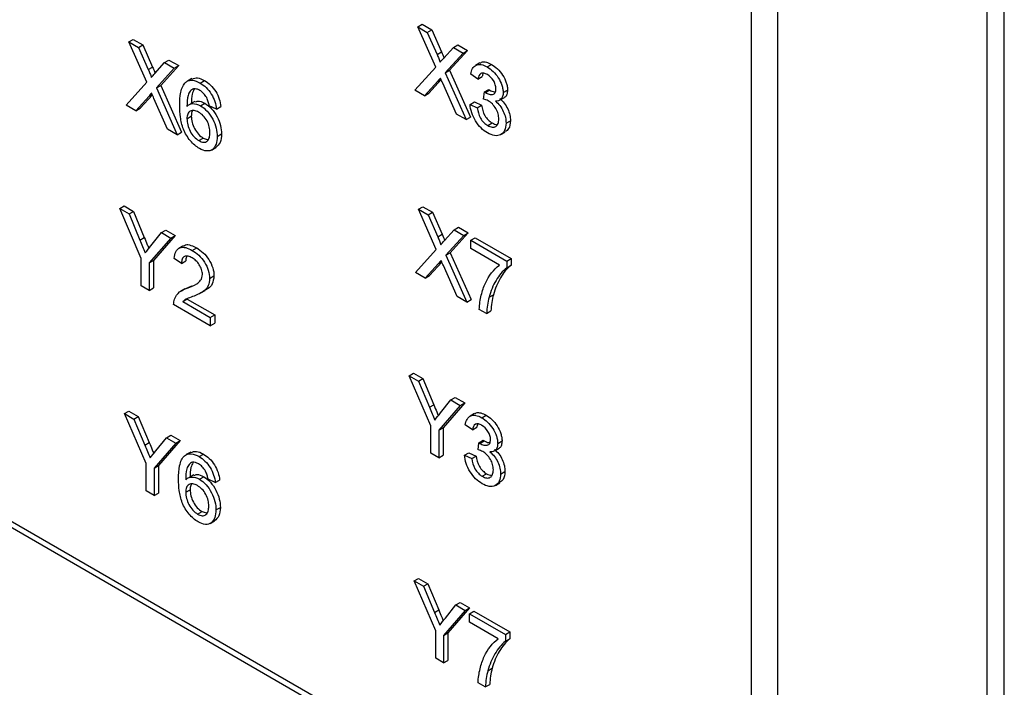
# Model space of a CAD drawing. Header units: millimetres. Extents: x 1931 to 2429, y 62 to 413.
# Tile 19 of 26: x 2341 to 2357, y 251 to 261. Entities that reach past the tile are written whole.
import ezdxf

# ---------------------------------------------------------------- set-up
doc = ezdxf.new("R2010")
doc.units = ezdxf.units.MM
doc.header["$LTSCALE"] = 2

msp = doc.modelspace()

# ---------------------------------------------------------------- linework, layer by layer
at = {"color": 7, "linetype": 'Continuous', "lineweight": 25}
for p, q in [((2356.522, 248.076), (2356.522, 264.161)), ((2356.239, 263.967), (2356.239, 248.126)), ((2324.689, 262.324), (2352.433, 246.308)), ((2324.751, 262.187), (2352.495, 246.171)), ((2352.433, 246.308), (2352.433, 262.015)), ((2352.854, 262.013), (2352.854, 246.306)), ((2347.041, 261.196), (2347.111, 261.237)), ((2347.33, 260.545), (2347.041, 261.196)), ((2347.041, 261.196), (2347.195, 261.107)), ((2347.111, 261.237), (2347.266, 261.148)), ((2347.195, 261.107), (2347.266, 261.148)), ((2347.195, 261.107), (2347.353, 260.75)), ((2347.266, 261.148), (2347.424, 260.791)), ((2342.371, 260.952), (2342.442, 260.993)), ((2342.66, 260.301), (2342.371, 260.952)), ((2342.371, 260.952), (2342.526, 260.863)), ((2342.442, 260.993), (2342.596, 260.904)), ((2342.526, 260.863), (2342.596, 260.904)), ((2342.596, 260.904), (2342.755, 260.547)), ((2347.618, 260.863), (2347.688, 260.904)), ((2347.688, 260.904), (2347.845, 260.813)), ((2342.526, 260.863), (2342.684, 260.506)), ((2347.353, 260.75), (2347.424, 260.791)), ((2347.46, 260.688), (2347.618, 260.863)), ((2347.774, 260.772), (2347.485, 260.453)), ((2347.845, 260.813), (2347.556, 260.494)), ((2347.618, 260.863), (2347.774, 260.772)), ((2347.774, 260.772), (2347.845, 260.813)), ((2342.791, 260.444), (2342.948, 260.619)), ((2343.176, 260.569), (2342.887, 260.25)), ((2342.948, 260.619), (2343.019, 260.66)), ((2342.948, 260.619), (2343.105, 260.528)), ((2343.019, 260.66), (2343.176, 260.569)), ((2343.105, 260.528), (2343.176, 260.569)), ((2348.045, 260.614), (2347.974, 260.573)), ((2348.162, 260.548), (2348.233, 260.589)), ((2342.684, 260.506), (2342.755, 260.547)), ((2343.105, 260.528), (2342.816, 260.209)), ((2346.994, 260.174), (2347.33, 260.545)), ((2347.485, 260.453), (2347.556, 260.494)), ((2347.485, 260.453), (2347.821, 259.697)), ((2347.556, 260.494), (2347.891, 259.738)), ((2348.013, 260.352), (2347.897, 260.433)), ((2348.013, 260.352), (2348.084, 260.393)), ((2342.325, 259.93), (2342.66, 260.301)), ((2342.816, 260.209), (2342.887, 260.25)), ((2342.887, 260.25), (2343.222, 259.494)), ((2343.389, 260.36), (2343.319, 260.319)), ((2343.524, 260.286), (2343.595, 260.327)), ((2347.365, 260.321), (2347.15, 260.084)), ((2347.419, 260.343), (2347.221, 260.125)), ((2347.666, 259.786), (2347.445, 260.284)), ((2342.696, 260.077), (2342.481, 259.84)), ((2342.75, 260.099), (2342.552, 259.881)), ((2342.816, 260.209), (2343.151, 259.453)), ((2347.15, 260.084), (2346.994, 260.174)), ((2347.15, 260.084), (2347.221, 260.125)), ((2348.105, 260.03), (2348.117, 260.144)), ((2348.117, 260.144), (2348.188, 260.185)), ((2348.134, 260.133), (2348.205, 260.174)), ((2348.421, 260.133), (2348.491, 260.174)), ((2342.481, 259.84), (2342.325, 259.93)), ((2342.997, 259.542), (2342.776, 260.04)), ((2343.439, 259.991), (2343.368, 259.95)), ((2343.53, 259.92), (2343.6, 259.961)), ((2343.786, 259.866), (2343.67, 259.92)), ((2347.885, 259.942), (2347.956, 259.983)), ((2347.885, 259.942), (2348.001, 259.888)), ((2347.956, 259.983), (2348.072, 259.929)), ((2348.001, 259.888), (2348.072, 259.929)), ((2348.374, 260.015), (2348.445, 260.056)), ((2342.481, 259.84), (2342.552, 259.881)), ((2343.786, 259.866), (2343.857, 259.907)), ((2347.821, 259.697), (2347.666, 259.786)), ((2343.309, 259.71), (2343.38, 259.751)), ((2347.821, 259.697), (2347.891, 259.738)), ((2348.172, 259.602), (2348.242, 259.643)), ((2348.467, 259.639), (2348.538, 259.68)), ((2343.151, 259.453), (2342.997, 259.542)), ((2343.151, 259.453), (2343.222, 259.494)), ((2343.798, 259.425), (2343.869, 259.466)), ((2348.384, 259.456), (2348.455, 259.497)), ((2343.502, 259.358), (2343.573, 259.399)), ((2343.573, 259.399), (2343.653, 259.373)), ((2343.705, 259.206), (2343.776, 259.247)), ((2342.222, 258.262), (2342.292, 258.303)), ((2342.571, 257.456), (2342.222, 258.262)), ((2342.222, 258.262), (2342.373, 258.174)), ((2342.292, 258.303), (2342.444, 258.215)), ((2342.373, 258.174), (2342.444, 258.215)), ((2342.373, 258.174), (2342.549, 257.752)), ((2342.444, 258.215), (2342.62, 257.793)), ((2347.051, 258.25), (2347.122, 258.291)), ((2347.34, 257.599), (2347.051, 258.25)), ((2347.051, 258.25), (2347.206, 258.161)), ((2347.122, 258.291), (2347.276, 258.202)), ((2347.206, 258.161), (2347.276, 258.202)), ((2347.206, 258.161), (2347.364, 257.804)), ((2347.276, 258.202), (2347.435, 257.845)), ((2342.728, 257.661), (2342.897, 257.872)), ((2342.897, 257.872), (2342.968, 257.913)), ((2342.897, 257.872), (2343.048, 257.785)), ((2342.968, 257.913), (2343.119, 257.826)), ((2347.364, 257.804), (2347.435, 257.845)), ((2347.47, 257.743), (2347.628, 257.917)), ((2347.855, 257.868), (2347.566, 257.548)), ((2347.628, 257.917), (2347.699, 257.958)), ((2347.628, 257.917), (2347.785, 257.827)), ((2347.699, 257.958), (2347.855, 257.868)), ((2347.785, 257.827), (2347.855, 257.868)), ((2342.549, 257.752), (2342.62, 257.793)), ((2343.048, 257.785), (2342.699, 257.382)), ((2343.119, 257.826), (2342.77, 257.423)), ((2343.048, 257.785), (2343.119, 257.826)), ((2347.785, 257.827), (2347.496, 257.508)), ((2347.896, 257.749), (2347.966, 257.79)), ((2347.896, 257.749), (2348.478, 257.413)), ((2347.896, 257.615), (2347.896, 257.749)), ((2347.966, 257.79), (2348.548, 257.454)), ((2343.25, 257.66), (2343.179, 257.619)), ((2343.396, 257.584), (2343.467, 257.625)), ((2347.005, 257.228), (2347.34, 257.599)), ((2347.496, 257.508), (2347.566, 257.548)), ((2347.566, 257.548), (2347.902, 256.792)), ((2348.361, 257.346), (2347.896, 257.615)), ((2342.571, 257.012), (2342.571, 257.456)), ((2342.699, 257.382), (2342.77, 257.423)), ((2342.699, 257.382), (2342.699, 256.938)), ((2342.77, 257.423), (2342.77, 256.979)), ((2343.222, 257.376), (2343.105, 257.456)), ((2343.222, 257.376), (2343.292, 257.416)), ((2347.376, 257.375), (2347.161, 257.138)), ((2347.43, 257.397), (2347.232, 257.179)), ((2347.496, 257.508), (2347.831, 256.751)), ((2348.478, 257.413), (2348.548, 257.454)), ((2348.478, 257.413), (2348.478, 257.304)), ((2348.548, 257.454), (2348.548, 257.345)), ((2347.161, 257.138), (2347.005, 257.228)), ((2347.677, 256.84), (2347.456, 257.339)), ((2348.478, 257.304), (2348.548, 257.345)), ((2343.676, 257.133), (2343.746, 257.174)), ((2347.161, 257.138), (2347.232, 257.179)), ((2342.699, 256.938), (2342.571, 257.012)), ((2342.699, 256.938), (2342.77, 256.979)), ((2343.277, 256.966), (2343.207, 256.925)), ((2343.278, 256.966), (2343.386, 257.015)), ((2343.315, 256.974), (2343.386, 257.015)), ((2343.535, 256.9), (2343.606, 256.94)), ((2343.243, 256.758), (2343.314, 256.799)), ((2343.243, 256.758), (2343.687, 256.502)), ((2343.314, 256.799), (2343.758, 256.543)), ((2347.831, 256.751), (2347.677, 256.84)), ((2347.831, 256.751), (2347.902, 256.792)), ((2348.192, 256.828), (2348.263, 256.869)), ((2343.687, 256.367), (2343.094, 256.71)), ((2348.152, 256.566), (2348.035, 256.633)), ((2348.152, 256.566), (2348.222, 256.607)), ((2343.687, 256.502), (2343.758, 256.543)), ((2343.687, 256.502), (2343.687, 256.367)), ((2343.758, 256.543), (2343.758, 256.408)), ((2343.687, 256.367), (2343.758, 256.408)), ((2346.902, 255.56), (2346.972, 255.601)), ((2347.251, 254.754), (2346.902, 255.56)), ((2346.902, 255.56), (2347.053, 255.473)), ((2346.972, 255.601), (2347.124, 255.514)), ((2347.053, 255.473), (2347.124, 255.514)), ((2347.053, 255.473), (2347.229, 255.051)), ((2347.124, 255.514), (2347.3, 255.091)), ((2347.408, 254.96), (2347.577, 255.171)), ((2347.577, 255.171), (2347.647, 255.211)), ((2347.577, 255.171), (2347.728, 255.083)), ((2347.647, 255.211), (2347.799, 255.124)), ((2342.301, 254.95), (2342.372, 254.991)), ((2342.372, 254.991), (2342.523, 254.903)), ((2347.229, 255.051), (2347.3, 255.091)), ((2347.728, 255.083), (2347.379, 254.68)), ((2347.799, 255.124), (2347.45, 254.721)), ((2347.728, 255.083), (2347.799, 255.124)), ((2342.65, 254.144), (2342.301, 254.95)), ((2342.301, 254.95), (2342.453, 254.862)), ((2342.453, 254.862), (2342.523, 254.903)), ((2342.453, 254.862), (2342.629, 254.44)), ((2342.523, 254.903), (2342.7, 254.481)), ((2347.957, 254.949), (2347.886, 254.908)), ((2348.074, 254.884), (2348.145, 254.924)), ((2347.251, 254.31), (2347.251, 254.754)), ((2347.379, 254.68), (2347.45, 254.721)), ((2347.379, 254.68), (2347.379, 254.236)), ((2347.45, 254.721), (2347.45, 254.277)), ((2347.925, 254.687), (2347.808, 254.768)), ((2347.925, 254.687), (2347.996, 254.728)), ((2342.807, 254.349), (2342.976, 254.56)), ((2343.198, 254.514), (2342.849, 254.111)), ((2342.976, 254.56), (2343.047, 254.601)), ((2342.976, 254.56), (2343.128, 254.473)), ((2343.047, 254.601), (2343.198, 254.514)), ((2343.128, 254.473), (2343.198, 254.514)), ((2348.029, 254.479), (2348.1, 254.52)), ((2348.046, 254.468), (2348.116, 254.509)), ((2348.332, 254.468), (2348.403, 254.509)), ((2342.629, 254.44), (2342.7, 254.481)), ((2343.128, 254.473), (2342.779, 254.07)), ((2348.017, 254.365), (2348.029, 254.479)), ((2348.286, 254.351), (2348.357, 254.391)), ((2343.37, 254.329), (2343.299, 254.288)), ((2343.505, 254.255), (2343.575, 254.296)), ((2347.379, 254.236), (2347.251, 254.31)), ((2347.379, 254.236), (2347.45, 254.277)), ((2347.797, 254.277), (2347.868, 254.318)), ((2347.797, 254.277), (2347.913, 254.224)), ((2347.868, 254.318), (2347.984, 254.264)), ((2347.913, 254.224), (2347.984, 254.264)), ((2342.65, 253.7), (2342.65, 254.144)), ((2342.779, 254.07), (2342.849, 254.111)), ((2342.779, 254.07), (2342.779, 253.626)), ((2342.849, 254.111), (2342.849, 253.667)), ((2343.419, 253.96), (2343.348, 253.919)), ((2343.51, 253.889), (2343.581, 253.93)), ((2343.767, 253.835), (2343.65, 253.889)), ((2343.767, 253.835), (2343.837, 253.876)), ((2348.083, 253.937), (2348.154, 253.978)), ((2348.379, 253.974), (2348.45, 254.015)), ((2343.289, 253.679), (2343.36, 253.72)), ((2348.296, 253.791), (2348.366, 253.832)), ((2342.779, 253.626), (2342.65, 253.7)), ((2342.779, 253.626), (2342.849, 253.667)), ((2343.778, 253.394), (2343.849, 253.435)), ((2343.482, 253.327), (2343.553, 253.368)), ((2343.553, 253.368), (2343.634, 253.342)), ((2343.685, 253.175), (2343.756, 253.216)), ((2346.981, 252.248), (2347.052, 252.289)), ((2347.052, 252.289), (2347.203, 252.202)), ((2347.33, 251.442), (2346.981, 252.248)), ((2346.981, 252.248), (2347.133, 252.161)), ((2347.133, 252.161), (2347.203, 252.202)), ((2347.133, 252.161), (2347.309, 251.739)), ((2347.203, 252.202), (2347.379, 251.779)), ((2347.487, 251.648), (2347.656, 251.859)), ((2347.878, 251.812), (2347.529, 251.409)), ((2347.656, 251.859), (2347.727, 251.899)), ((2347.656, 251.859), (2347.808, 251.771)), ((2347.727, 251.899), (2347.878, 251.812)), ((2347.808, 251.771), (2347.878, 251.812)), ((2347.309, 251.739), (2347.379, 251.779)), ((2347.808, 251.771), (2347.458, 251.368)), ((2347.876, 251.718), (2347.947, 251.759)), ((2347.876, 251.584), (2347.876, 251.718)), ((2347.876, 251.718), (2348.458, 251.382)), ((2347.947, 251.759), (2348.529, 251.423)), ((2348.342, 251.315), (2347.876, 251.584)), ((2347.33, 250.998), (2347.33, 251.442)), ((2347.458, 251.368), (2347.529, 251.409)), ((2347.458, 251.368), (2347.458, 250.924)), ((2347.529, 251.409), (2347.529, 250.965)), ((2348.458, 251.382), (2348.529, 251.423)), ((2348.458, 251.382), (2348.458, 251.273)), ((2348.529, 251.423), (2348.529, 251.314)), ((2348.458, 251.273), (2348.529, 251.314)), ((2347.458, 250.924), (2347.33, 250.998)), ((2347.458, 250.924), (2347.529, 250.965)), ((2348.173, 250.797), (2348.243, 250.838)), ((2348.132, 250.535), (2348.016, 250.602)), ((2348.132, 250.535), (2348.203, 250.576))]:
    msp.add_line(p, q, dxfattribs=at)
at = {"color": 8, "linetype": 'Continuous', "lineweight": 25}
for p, q in [((2347.365, 260.321), (2347.416, 260.35)), ((2342.696, 260.077), (2342.747, 260.106)), ((2347.376, 257.375), (2347.427, 257.404))]:
    msp.add_line(p, q, dxfattribs=at)
at = {"color": 7, "linetype": 'Continuous', "lineweight": 25}
for points, knots in [([(2347.353, 260.75), (2347.363, 260.729), (2347.372, 260.707), (2347.385, 260.675), (2347.389, 260.665), (2347.397, 260.643), (2347.4, 260.632), (2347.4, 260.623)], [0, 0, 0, 0, 0.5, 0.5, 0.75, 0.75, 1, 1, 1, 1]), ([(2347.897, 260.433), (2347.903, 260.466), (2347.912, 260.497), (2347.94, 260.547), (2347.96, 260.567), (2348.008, 260.589), (2348.036, 260.592), (2348.097, 260.581), (2348.13, 260.566), (2348.162, 260.548)], [0, 0, 0, 0, 0.25, 0.25, 0.5, 0.5, 0.75, 0.75, 1, 1, 1, 1]), ([(2348.049, 260.607), (2348.056, 260.614), (2348.081, 260.637), (2348.149, 260.63), (2348.205, 260.603), (2348.233, 260.589)], [0, 0, 0, 0, 0.175302, 0.587335, 1, 1, 1, 1]), ([(2348.233, 260.589), (2348.265, 260.569), (2348.297, 260.546), (2348.358, 260.488), (2348.387, 260.453), (2348.437, 260.377), (2348.457, 260.335), (2348.477, 260.273), (2348.483, 260.252), (2348.49, 260.212), (2348.491, 260.192), (2348.491, 260.174)], [0, 0, 0, 0, 0.25, 0.25, 0.5, 0.5, 0.75, 0.75, 0.875, 0.875, 1, 1, 1, 1]), ([(2342.684, 260.506), (2342.693, 260.485), (2342.703, 260.463), (2342.716, 260.431), (2342.72, 260.421), (2342.727, 260.399), (2342.731, 260.388), (2342.731, 260.379)], [0, 0, 0, 0, 0.5, 0.5, 0.75, 0.75, 1, 1, 1, 1]), ([(2342.755, 260.547), (2342.765, 260.523), (2342.779, 260.49), (2342.794, 260.455), (2342.796, 260.445), (2342.796, 260.445)], [0, 0, 0, 0, 0.7021611, 0.9780374, 1, 1, 1, 1]), ([(2348.166, 260.425), (2348.147, 260.435), (2348.128, 260.444), (2348.092, 260.45), (2348.075, 260.448), (2348.033, 260.427), (2348.02, 260.392), (2348.013, 260.352)], [0, 0, 0, 0, 0.25, 0.25, 0.5, 0.5, 1, 1, 1, 1]), ([(2348.099, 260.444), (2348.098, 260.443), (2348.089, 260.431), (2348.086, 260.411), (2348.084, 260.393)], [0, 0, 0, 0, 0.078172, 1, 1, 1, 1]), ([(2348.162, 260.548), (2348.194, 260.529), (2348.227, 260.506), (2348.288, 260.447), (2348.317, 260.412), (2348.366, 260.336), (2348.386, 260.294), (2348.406, 260.232), (2348.412, 260.211), (2348.419, 260.171), (2348.42, 260.152), (2348.421, 260.133)], [0, 0, 0, 0, 0.25, 0.25, 0.5, 0.5, 0.75, 0.75, 0.875, 0.875, 1, 1, 1, 1]), ([(2348.304, 260.195), (2348.304, 260.216), (2348.301, 260.238), (2348.287, 260.284), (2348.277, 260.307), (2348.237, 260.371), (2348.201, 260.404), (2348.166, 260.425)], [0, 0, 0, 0, 0.25, 0.25, 0.5, 0.5, 1, 1, 1, 1]), ([(2343.193, 259.92), (2343.193, 259.997), (2343.197, 260.072), (2343.225, 260.206), (2343.25, 260.265), (2343.291, 260.302)], [0, 0, 0, 0, 0.5, 0.5, 1, 1, 1, 1]), ([(2343.291, 260.302), (2343.306, 260.312), (2343.321, 260.322), (2343.356, 260.332), (2343.375, 260.334), (2343.436, 260.329), (2343.48, 260.31), (2343.524, 260.286)], [0, 0, 0, 0, 0.25, 0.25, 0.5, 0.5, 1, 1, 1, 1]), ([(2343.394, 260.35), (2343.421, 260.362), (2343.479, 260.387), (2343.555, 260.348), (2343.595, 260.327)], [0, 0, 0, 0, 0.481678, 1, 1, 1, 1]), ([(2343.524, 260.286), (2343.556, 260.267), (2343.589, 260.244), (2343.65, 260.185), (2343.679, 260.15), (2343.727, 260.072), (2343.747, 260.03), (2343.774, 259.947), (2343.781, 259.906), (2343.786, 259.866)], [0, 0, 0, 0, 0.25, 0.25, 0.5, 0.5, 0.75, 0.75, 1, 1, 1, 1]), ([(2343.595, 260.327), (2343.627, 260.308), (2343.66, 260.285), (2343.721, 260.226), (2343.75, 260.191), (2343.798, 260.113), (2343.817, 260.071), (2343.845, 259.988), (2343.852, 259.947), (2343.857, 259.907)], [0, 0, 0, 0, 0.25, 0.25, 0.5, 0.5, 0.75, 0.75, 1, 1, 1, 1]), ([(2343.417, 260.196), (2343.396, 260.188), (2343.377, 260.175), (2343.347, 260.138), (2343.335, 260.116), (2343.313, 260.036), (2343.31, 259.973), (2343.309, 259.909)], [0, 0, 0, 0, 0.25, 0.25, 0.5, 0.5, 1, 1, 1, 1]), ([(2343.427, 260.19), (2343.414, 260.165), (2343.381, 260.1), (2343.38, 260.007), (2343.38, 259.95)], [0, 0, 0, 0, 0.387255, 1, 1, 1, 1]), ([(2343.516, 260.17), (2343.499, 260.179), (2343.482, 260.187), (2343.448, 260.196), (2343.433, 260.197), (2343.417, 260.196)], [0, 0, 0, 0, 0.5, 0.5, 1, 1, 1, 1]), ([(2343.628, 260.052), (2343.613, 260.077), (2343.596, 260.101), (2343.558, 260.142), (2343.537, 260.157), (2343.516, 260.17)], [0, 0, 0, 0, 0.5, 0.5, 1, 1, 1, 1]), ([(2348.134, 260.133), (2348.155, 260.122), (2348.175, 260.112), (2348.215, 260.102), (2348.234, 260.101), (2348.268, 260.107), (2348.283, 260.117), (2348.301, 260.149), (2348.304, 260.172), (2348.304, 260.195)], [0, 0, 0, 0, 0.25, 0.25, 0.5, 0.5, 0.75, 0.75, 1, 1, 1, 1]), ([(2348.205, 260.174), (2348.228, 260.161), (2348.261, 260.144), (2348.289, 260.146), (2348.296, 260.147)], [0, 0, 0, 0, 0.723016, 1, 1, 1, 1]), ([(2348.421, 260.133), (2348.42, 260.111), (2348.418, 260.089), (2348.406, 260.054), (2348.398, 260.038), (2348.364, 260.003), (2348.331, 259.996), (2348.297, 259.996)], [0, 0, 0, 0, 0.25, 0.25, 0.5, 0.5, 1, 1, 1, 1]), ([(2348.491, 260.174), (2348.489, 260.15), (2348.484, 260.104), (2348.465, 260.063), (2348.446, 260.058), (2348.444, 260.058)], [0, 0, 0, 0, 0.477595, 0.955208, 1, 1, 1, 1]), ([(2343.511, 259.232), (2343.485, 259.248), (2343.46, 259.264), (2343.41, 259.307), (2343.386, 259.331), (2343.318, 259.412), (2343.28, 259.476), (2343.228, 259.608), (2343.213, 259.674), (2343.196, 259.8), (2343.193, 259.861), (2343.193, 259.92)], [0, 0, 0, 0, 0.125, 0.125, 0.25, 0.25, 0.5, 0.5, 0.75, 0.75, 1, 1, 1, 1]), ([(2343.309, 259.909), (2343.322, 259.923), (2343.335, 259.935), (2343.367, 259.951), (2343.384, 259.956), (2343.442, 259.958), (2343.486, 259.944), (2343.53, 259.92)], [0, 0, 0, 0, 0.25, 0.25, 0.5, 0.5, 1, 1, 1, 1]), ([(2343.445, 259.979), (2343.459, 259.987), (2343.5, 260.012), (2343.56, 259.981), (2343.6, 259.961)], [0, 0, 0, 0, 0.334346, 1, 1, 1, 1]), ([(2343.53, 259.92), (2343.567, 259.898), (2343.604, 259.869), (2343.671, 259.794), (2343.701, 259.75), (2343.751, 259.657), (2343.77, 259.609), (2343.793, 259.514), (2343.797, 259.468), (2343.798, 259.425)], [0, 0, 0, 0, 0.25, 0.25, 0.5, 0.5, 0.75, 0.75, 1, 1, 1, 1]), ([(2343.6, 259.961), (2343.637, 259.938), (2343.675, 259.91), (2343.742, 259.835), (2343.772, 259.791), (2343.821, 259.698), (2343.84, 259.65), (2343.864, 259.555), (2343.868, 259.509), (2343.869, 259.466)], [0, 0, 0, 0, 0.25, 0.25, 0.5, 0.5, 0.75, 0.75, 1, 1, 1, 1]), ([(2343.67, 259.92), (2343.666, 259.942), (2343.661, 259.963), (2343.648, 260.008), (2343.639, 260.03), (2343.628, 260.052)], [0, 0, 0, 0, 0.5, 0.5, 1, 1, 1, 1]), ([(2348.168, 259.483), (2348.132, 259.504), (2348.097, 259.53), (2348.031, 259.595), (2348, 259.634), (2347.948, 259.719), (2347.927, 259.764), (2347.897, 259.855), (2347.889, 259.899), (2347.885, 259.942)], [0, 0, 0, 0, 0.25, 0.25, 0.5, 0.5, 0.75, 0.75, 1, 1, 1, 1]), ([(2348.072, 259.929), (2348.082, 259.875), (2348.095, 259.817), (2348.139, 259.736), (2348.158, 259.712), (2348.199, 259.671), (2348.221, 259.656), (2348.242, 259.643)], [0, 0, 0, 0, 0.5, 0.5, 0.75, 0.75, 1, 1, 1, 1]), ([(2348.351, 259.708), (2348.35, 259.734), (2348.347, 259.761), (2348.331, 259.819), (2348.318, 259.848), (2348.287, 259.903), (2348.267, 259.929), (2348.225, 259.971), (2348.203, 259.987), (2348.18, 260.001)], [0, 0, 0, 0, 0.25, 0.25, 0.5, 0.5, 0.75, 0.75, 1, 1, 1, 1]), ([(2348.297, 259.996), (2348.321, 259.975), (2348.346, 259.951), (2348.389, 259.895), (2348.408, 259.863), (2348.439, 259.798), (2348.45, 259.765), (2348.464, 259.7), (2348.467, 259.669), (2348.467, 259.639)], [0, 0, 0, 0, 0.25, 0.25, 0.5, 0.5, 0.75, 0.75, 1, 1, 1, 1]), ([(2348.367, 260.037), (2348.392, 260.016), (2348.416, 259.991), (2348.46, 259.935), (2348.479, 259.904), (2348.51, 259.839), (2348.521, 259.806), (2348.535, 259.741), (2348.537, 259.71), (2348.538, 259.68)], [0, 0, 0, 0, 0.25, 0.25, 0.5, 0.5, 0.75, 0.75, 1, 1, 1, 1]), ([(2343.497, 259.818), (2343.473, 259.832), (2343.448, 259.842), (2343.401, 259.848), (2343.38, 259.844), (2343.344, 259.825), (2343.33, 259.809), (2343.312, 259.766), (2343.31, 259.738), (2343.309, 259.71)], [0, 0, 0, 0, 0.25, 0.25, 0.5, 0.5, 0.75, 0.75, 1, 1, 1, 1]), ([(2343.404, 259.842), (2343.398, 259.835), (2343.381, 259.814), (2343.38, 259.776), (2343.38, 259.751)], [0, 0, 0, 0, 0.317793, 1, 1, 1, 1]), ([(2343.681, 259.488), (2343.681, 259.517), (2343.679, 259.548), (2343.663, 259.612), (2343.651, 259.646), (2343.617, 259.708), (2343.595, 259.737), (2343.548, 259.785), (2343.523, 259.803), (2343.497, 259.818)], [0, 0, 0, 0, 0.25, 0.25, 0.5, 0.5, 0.75, 0.75, 1, 1, 1, 1]), ([(2348.001, 259.888), (2348.011, 259.834), (2348.024, 259.776), (2348.069, 259.696), (2348.087, 259.671), (2348.128, 259.63), (2348.15, 259.615), (2348.172, 259.602)], [0, 0, 0, 0, 0.5, 0.5, 0.75, 0.75, 1, 1, 1, 1]), ([(2343.309, 259.71), (2343.31, 259.679), (2343.314, 259.646), (2343.331, 259.579), (2343.344, 259.544), (2343.378, 259.478), (2343.4, 259.446), (2343.449, 259.394), (2343.475, 259.374), (2343.502, 259.358)], [0, 0, 0, 0, 0.25, 0.25, 0.5, 0.5, 0.75, 0.75, 1, 1, 1, 1]), ([(2343.38, 259.751), (2343.381, 259.72), (2343.384, 259.687), (2343.402, 259.619), (2343.415, 259.585), (2343.449, 259.518), (2343.471, 259.487), (2343.52, 259.435), (2343.546, 259.415), (2343.573, 259.399)], [0, 0, 0, 0, 0.25, 0.25, 0.5, 0.5, 0.75, 0.75, 1, 1, 1, 1]), ([(2348.467, 259.639), (2348.466, 259.595), (2348.46, 259.555), (2348.43, 259.49), (2348.406, 259.467), (2348.35, 259.439), (2348.317, 259.434), (2348.245, 259.445), (2348.206, 259.462), (2348.168, 259.483)], [0, 0, 0, 0, 0.25, 0.25, 0.5, 0.5, 0.75, 0.75, 1, 1, 1, 1]), ([(2348.172, 259.602), (2348.196, 259.589), (2348.22, 259.578), (2348.264, 259.572), (2348.284, 259.576), (2348.317, 259.597), (2348.33, 259.613), (2348.347, 259.654), (2348.35, 259.68), (2348.351, 259.708)], [0, 0, 0, 0, 0.25, 0.25, 0.5, 0.5, 0.75, 0.75, 1, 1, 1, 1]), ([(2348.538, 259.68), (2348.534, 259.631), (2348.526, 259.547), (2348.473, 259.516), (2348.45, 259.503)], [0, 0, 0, 0, 0.578879, 1, 1, 1, 1]), ([(2343.502, 259.358), (2343.527, 259.344), (2343.553, 259.334), (2343.599, 259.33), (2343.62, 259.337), (2343.653, 259.363), (2343.664, 259.383), (2343.679, 259.431), (2343.681, 259.459), (2343.681, 259.488)], [0, 0, 0, 0, 0.25, 0.25, 0.5, 0.5, 0.75, 0.75, 1, 1, 1, 1]), ([(2343.869, 259.466), (2343.865, 259.416), (2343.857, 259.319), (2343.802, 259.272), (2343.775, 259.248)], [0, 0, 0, 0, 0.510034, 1, 1, 1, 1]), ([(2343.798, 259.425), (2343.797, 259.38), (2343.792, 259.337), (2343.766, 259.266), (2343.746, 259.237), (2343.696, 259.197), (2343.662, 259.189), (2343.59, 259.194), (2343.55, 259.21), (2343.511, 259.232)], [0, 0, 0, 0, 0.25, 0.25, 0.5, 0.5, 0.75, 0.75, 1, 1, 1, 1]), ([(2342.62, 257.793), (2342.636, 257.755), (2342.661, 257.696), (2342.685, 257.638), (2342.693, 257.618)], [0, 0, 0, 0, 0.6587588, 1, 1, 1, 1]), ([(2343.256, 257.651), (2343.265, 257.66), (2343.294, 257.687), (2343.373, 257.672), (2343.436, 257.64), (2343.467, 257.625)], [0, 0, 0, 0, 0.19212, 0.59548, 1, 1, 1, 1]), ([(2347.364, 257.804), (2347.373, 257.783), (2347.383, 257.762), (2347.396, 257.73), (2347.4, 257.719), (2347.407, 257.698), (2347.411, 257.687), (2347.411, 257.677)], [0, 0, 0, 0, 0.5, 0.5, 0.75, 0.75, 1, 1, 1, 1]), ([(2343.105, 257.456), (2343.109, 257.495), (2343.116, 257.533), (2343.145, 257.593), (2343.166, 257.615), (2343.222, 257.638), (2343.254, 257.638), (2343.324, 257.621), (2343.36, 257.604), (2343.396, 257.584)], [0, 0, 0, 0, 0.25, 0.25, 0.5, 0.5, 0.75, 0.75, 1, 1, 1, 1]), ([(2343.396, 257.584), (2343.431, 257.563), (2343.467, 257.539), (2343.534, 257.476), (2343.566, 257.438), (2343.619, 257.354), (2343.64, 257.309), (2343.669, 257.218), (2343.675, 257.174), (2343.676, 257.133)], [0, 0, 0, 0, 0.25, 0.25, 0.5, 0.5, 0.75, 0.75, 1, 1, 1, 1]), ([(2343.467, 257.625), (2343.502, 257.604), (2343.537, 257.579), (2343.605, 257.517), (2343.636, 257.479), (2343.689, 257.395), (2343.711, 257.35), (2343.74, 257.259), (2343.746, 257.215), (2343.746, 257.174)], [0, 0, 0, 0, 0.25, 0.25, 0.5, 0.5, 0.75, 0.75, 1, 1, 1, 1]), ([(2343.394, 257.464), (2343.371, 257.477), (2343.349, 257.487), (2343.306, 257.496), (2343.286, 257.495), (2343.253, 257.479), (2343.241, 257.464), (2343.225, 257.425), (2343.222, 257.401), (2343.222, 257.376)], [0, 0, 0, 0, 0.25, 0.25, 0.5, 0.5, 0.75, 0.75, 1, 1, 1, 1]), ([(2343.309, 257.491), (2343.306, 257.487), (2343.293, 257.469), (2343.293, 257.44), (2343.292, 257.416)], [0, 0, 0, 0, 0.2222676, 1, 1, 1, 1]), ([(2343.559, 257.199), (2343.559, 257.223), (2343.555, 257.249), (2343.538, 257.303), (2343.524, 257.329), (2343.493, 257.378), (2343.475, 257.401), (2343.435, 257.438), (2343.414, 257.452), (2343.394, 257.464)], [0, 0, 0, 0, 0.25, 0.25, 0.5, 0.5, 0.75, 0.75, 1, 1, 1, 1]), ([(2348.035, 256.633), (2348.038, 256.715), (2348.05, 256.79), (2348.084, 256.931), (2348.106, 256.997), (2348.19, 257.178), (2348.266, 257.278), (2348.361, 257.346)], [0, 0, 0, 0, 0.25, 0.25, 0.5, 0.5, 1, 1, 1, 1]), ([(2348.478, 257.304), (2348.41, 257.252), (2348.354, 257.18), (2348.282, 257.06), (2348.261, 257.017), (2348.222, 256.926), (2348.207, 256.878), (2348.192, 256.828)], [0, 0, 0, 0, 0.5, 0.5, 0.75, 0.75, 1, 1, 1, 1]), ([(2348.548, 257.345), (2348.48, 257.293), (2348.425, 257.221), (2348.353, 257.101), (2348.332, 257.058), (2348.293, 256.967), (2348.277, 256.919), (2348.263, 256.869)], [0, 0, 0, 0, 0.5, 0.5, 0.75, 0.75, 1, 1, 1, 1]), ([(2343.315, 256.974), (2343.368, 256.995), (2343.419, 257.017), (2343.49, 257.062), (2343.513, 257.079), (2343.548, 257.128), (2343.558, 257.16), (2343.559, 257.199)], [0, 0, 0, 0, 0.5, 0.5, 0.75, 0.75, 1, 1, 1, 1]), ([(2343.676, 257.133), (2343.675, 257.089), (2343.667, 257.049), (2343.637, 256.983), (2343.616, 256.958), (2343.542, 256.896), (2343.483, 256.873), (2343.424, 256.848)], [0, 0, 0, 0, 0.25, 0.25, 0.5, 0.5, 1, 1, 1, 1]), ([(2343.746, 257.174), (2343.74, 257.128), (2343.728, 257.035), (2343.663, 256.971), (2343.617, 256.95), (2343.604, 256.944)], [0, 0, 0, 0, 0.411502, 0.824952, 1, 1, 1, 1]), ([(2343.106, 256.796), (2343.125, 256.846), (2343.154, 256.886), (2343.228, 256.942), (2343.271, 256.959), (2343.315, 256.974)], [0, 0, 0, 0, 0.5, 0.5, 1, 1, 1, 1]), ([(2343.424, 256.848), (2343.392, 256.837), (2343.36, 256.825), (2343.313, 256.805), (2343.297, 256.799), (2343.268, 256.782), (2343.256, 256.77), (2343.243, 256.758)], [0, 0, 0, 0, 0.5, 0.5, 0.75, 0.75, 1, 1, 1, 1]), ([(2348.192, 256.828), (2348.181, 256.788), (2348.172, 256.746), (2348.159, 256.658), (2348.155, 256.612), (2348.152, 256.566)], [0, 0, 0, 0, 0.5, 0.5, 1, 1, 1, 1]), ([(2348.263, 256.869), (2348.252, 256.828), (2348.243, 256.787), (2348.23, 256.699), (2348.226, 256.653), (2348.222, 256.607)], [0, 0, 0, 0, 0.5, 0.5, 1, 1, 1, 1]), ([(2347.3, 255.091), (2347.316, 255.053), (2347.34, 254.995), (2347.365, 254.937), (2347.373, 254.917)], [0, 0, 0, 0, 0.658759, 1, 1, 1, 1]), ([(2347.808, 254.768), (2347.815, 254.801), (2347.823, 254.832), (2347.852, 254.882), (2347.872, 254.902), (2347.92, 254.924), (2347.948, 254.927), (2348.009, 254.916), (2348.042, 254.902), (2348.074, 254.884)], [0, 0, 0, 0, 0.25, 0.25, 0.5, 0.5, 0.75, 0.75, 1, 1, 1, 1]), ([(2347.961, 254.943), (2347.968, 254.949), (2347.993, 254.972), (2348.06, 254.965), (2348.117, 254.938), (2348.145, 254.924)], [0, 0, 0, 0, 0.175302, 0.587335, 1, 1, 1, 1]), ([(2348.074, 254.884), (2348.106, 254.864), (2348.138, 254.841), (2348.199, 254.782), (2348.228, 254.747), (2348.278, 254.671), (2348.298, 254.629), (2348.318, 254.567), (2348.324, 254.546), (2348.331, 254.506), (2348.332, 254.487), (2348.332, 254.468)], [0, 0, 0, 0, 0.25, 0.25, 0.5, 0.5, 0.75, 0.75, 0.875, 0.875, 1, 1, 1, 1]), ([(2348.145, 254.924), (2348.177, 254.905), (2348.209, 254.882), (2348.27, 254.823), (2348.299, 254.788), (2348.349, 254.712), (2348.368, 254.67), (2348.389, 254.608), (2348.394, 254.587), (2348.401, 254.547), (2348.402, 254.528), (2348.403, 254.509)], [0, 0, 0, 0, 0.25, 0.25, 0.5, 0.5, 0.75, 0.75, 0.875, 0.875, 1, 1, 1, 1]), ([(2348.078, 254.76), (2348.059, 254.771), (2348.039, 254.779), (2348.004, 254.786), (2347.987, 254.784), (2347.945, 254.763), (2347.932, 254.727), (2347.925, 254.687)], [0, 0, 0, 0, 0.25, 0.25, 0.5, 0.5, 1, 1, 1, 1]), ([(2348.011, 254.779), (2348.01, 254.778), (2348.001, 254.766), (2347.998, 254.746), (2347.996, 254.728)], [0, 0, 0, 0, 0.078172, 1, 1, 1, 1]), ([(2348.216, 254.531), (2348.216, 254.551), (2348.213, 254.573), (2348.199, 254.619), (2348.188, 254.642), (2348.149, 254.706), (2348.113, 254.739), (2348.078, 254.76)], [0, 0, 0, 0, 0.25, 0.25, 0.5, 0.5, 1, 1, 1, 1]), ([(2348.046, 254.468), (2348.066, 254.457), (2348.087, 254.447), (2348.127, 254.438), (2348.146, 254.437), (2348.18, 254.443), (2348.195, 254.452), (2348.213, 254.485), (2348.216, 254.507), (2348.216, 254.531)], [0, 0, 0, 0, 0.25, 0.25, 0.5, 0.5, 0.75, 0.75, 1, 1, 1, 1]), ([(2348.116, 254.509), (2348.14, 254.496), (2348.173, 254.479), (2348.2, 254.482), (2348.208, 254.482)], [0, 0, 0, 0, 0.723016, 1, 1, 1, 1]), ([(2348.403, 254.509), (2348.401, 254.486), (2348.396, 254.44), (2348.377, 254.398), (2348.357, 254.394), (2348.356, 254.393)], [0, 0, 0, 0, 0.477595, 0.955208, 1, 1, 1, 1]), ([(2342.7, 254.481), (2342.716, 254.443), (2342.74, 254.384), (2342.764, 254.326), (2342.773, 254.306)], [0, 0, 0, 0, 0.658759, 1, 1, 1, 1]), ([(2343.374, 254.319), (2343.402, 254.331), (2343.459, 254.356), (2343.536, 254.316), (2343.575, 254.296)], [0, 0, 0, 0, 0.481678, 1, 1, 1, 1]), ([(2348.332, 254.468), (2348.332, 254.446), (2348.33, 254.425), (2348.318, 254.389), (2348.309, 254.374), (2348.276, 254.338), (2348.243, 254.331), (2348.208, 254.331)], [0, 0, 0, 0, 0.25, 0.25, 0.5, 0.5, 1, 1, 1, 1]), ([(2348.279, 254.372), (2348.304, 254.351), (2348.328, 254.327), (2348.372, 254.271), (2348.391, 254.239), (2348.422, 254.174), (2348.433, 254.141), (2348.447, 254.076), (2348.449, 254.045), (2348.45, 254.015)], [0, 0, 0, 0, 0.25, 0.25, 0.5, 0.5, 0.75, 0.75, 1, 1, 1, 1]), ([(2343.173, 253.889), (2343.173, 253.966), (2343.178, 254.04), (2343.205, 254.175), (2343.23, 254.234), (2343.272, 254.27)], [0, 0, 0, 0, 0.5, 0.5, 1, 1, 1, 1]), ([(2343.272, 254.27), (2343.287, 254.281), (2343.302, 254.29), (2343.337, 254.301), (2343.356, 254.303), (2343.417, 254.298), (2343.461, 254.279), (2343.505, 254.255)], [0, 0, 0, 0, 0.25, 0.25, 0.5, 0.5, 1, 1, 1, 1]), ([(2343.505, 254.255), (2343.537, 254.236), (2343.569, 254.213), (2343.631, 254.154), (2343.66, 254.119), (2343.708, 254.041), (2343.727, 253.999), (2343.755, 253.916), (2343.762, 253.875), (2343.767, 253.835)], [0, 0, 0, 0, 0.25, 0.25, 0.5, 0.5, 0.75, 0.75, 1, 1, 1, 1]), ([(2343.575, 254.296), (2343.608, 254.277), (2343.64, 254.254), (2343.702, 254.195), (2343.73, 254.16), (2343.779, 254.082), (2343.798, 254.04), (2343.825, 253.957), (2343.833, 253.916), (2343.837, 253.876)], [0, 0, 0, 0, 0.25, 0.25, 0.5, 0.5, 0.75, 0.75, 1, 1, 1, 1]), ([(2348.079, 253.818), (2348.044, 253.84), (2348.009, 253.865), (2347.943, 253.93), (2347.912, 253.969), (2347.86, 254.054), (2347.839, 254.099), (2347.808, 254.19), (2347.801, 254.235), (2347.797, 254.277)], [0, 0, 0, 0, 0.25, 0.25, 0.5, 0.5, 0.75, 0.75, 1, 1, 1, 1]), ([(2347.913, 254.224), (2347.923, 254.169), (2347.936, 254.111), (2347.98, 254.031), (2347.999, 254.006), (2348.04, 253.965), (2348.062, 253.95), (2348.083, 253.937)], [0, 0, 0, 0, 0.5, 0.5, 0.75, 0.75, 1, 1, 1, 1]), ([(2347.984, 254.264), (2347.993, 254.21), (2348.007, 254.152), (2348.051, 254.071), (2348.07, 254.047), (2348.111, 254.006), (2348.132, 253.991), (2348.154, 253.978)], [0, 0, 0, 0, 0.5, 0.5, 0.75, 0.75, 1, 1, 1, 1]), ([(2348.262, 254.043), (2348.262, 254.069), (2348.259, 254.097), (2348.243, 254.154), (2348.23, 254.183), (2348.198, 254.238), (2348.179, 254.264), (2348.137, 254.306), (2348.115, 254.323), (2348.092, 254.336)], [0, 0, 0, 0, 0.25, 0.25, 0.5, 0.5, 0.75, 0.75, 1, 1, 1, 1]), ([(2348.208, 254.331), (2348.233, 254.31), (2348.257, 254.286), (2348.301, 254.23), (2348.32, 254.198), (2348.351, 254.134), (2348.362, 254.1), (2348.376, 254.035), (2348.378, 254.004), (2348.379, 253.974)], [0, 0, 0, 0, 0.25, 0.25, 0.5, 0.5, 0.75, 0.75, 1, 1, 1, 1]), ([(2343.398, 254.165), (2343.376, 254.157), (2343.357, 254.144), (2343.328, 254.107), (2343.316, 254.085), (2343.293, 254.005), (2343.29, 253.942), (2343.289, 253.878)], [0, 0, 0, 0, 0.25, 0.25, 0.5, 0.5, 1, 1, 1, 1]), ([(2343.408, 254.159), (2343.395, 254.134), (2343.362, 254.069), (2343.361, 253.976), (2343.36, 253.919)], [0, 0, 0, 0, 0.387255, 1, 1, 1, 1]), ([(2343.497, 254.139), (2343.48, 254.148), (2343.462, 254.156), (2343.429, 254.165), (2343.413, 254.165), (2343.398, 254.165)], [0, 0, 0, 0, 0.5, 0.5, 1, 1, 1, 1]), ([(2343.608, 254.021), (2343.594, 254.046), (2343.577, 254.07), (2343.538, 254.111), (2343.518, 254.126), (2343.497, 254.139)], [0, 0, 0, 0, 0.5, 0.5, 1, 1, 1, 1]), ([(2348.083, 253.937), (2348.107, 253.924), (2348.131, 253.913), (2348.176, 253.907), (2348.196, 253.911), (2348.229, 253.932), (2348.242, 253.948), (2348.259, 253.99), (2348.262, 254.015), (2348.262, 254.043)], [0, 0, 0, 0, 0.25, 0.25, 0.5, 0.5, 0.75, 0.75, 1, 1, 1, 1]), ([(2343.491, 253.201), (2343.466, 253.216), (2343.44, 253.233), (2343.39, 253.275), (2343.366, 253.3), (2343.299, 253.38), (2343.26, 253.445), (2343.208, 253.577), (2343.194, 253.643), (2343.176, 253.769), (2343.174, 253.83), (2343.173, 253.889)], [0, 0, 0, 0, 0.125, 0.125, 0.25, 0.25, 0.5, 0.5, 0.75, 0.75, 1, 1, 1, 1]), ([(2343.289, 253.878), (2343.302, 253.891), (2343.315, 253.904), (2343.347, 253.92), (2343.365, 253.925), (2343.423, 253.927), (2343.466, 253.913), (2343.51, 253.889)], [0, 0, 0, 0, 0.25, 0.25, 0.5, 0.5, 1, 1, 1, 1]), ([(2343.426, 253.948), (2343.44, 253.956), (2343.48, 253.981), (2343.541, 253.95), (2343.581, 253.93)], [0, 0, 0, 0, 0.334346, 1, 1, 1, 1]), ([(2343.51, 253.889), (2343.547, 253.867), (2343.585, 253.838), (2343.652, 253.763), (2343.682, 253.719), (2343.731, 253.626), (2343.75, 253.578), (2343.773, 253.483), (2343.778, 253.437), (2343.778, 253.394)], [0, 0, 0, 0, 0.25, 0.25, 0.5, 0.5, 0.75, 0.75, 1, 1, 1, 1]), ([(2343.581, 253.93), (2343.618, 253.907), (2343.655, 253.879), (2343.723, 253.804), (2343.753, 253.76), (2343.802, 253.667), (2343.821, 253.618), (2343.844, 253.523), (2343.848, 253.478), (2343.849, 253.435)], [0, 0, 0, 0, 0.25, 0.25, 0.5, 0.5, 0.75, 0.75, 1, 1, 1, 1]), ([(2343.65, 253.889), (2343.646, 253.91), (2343.642, 253.932), (2343.628, 253.977), (2343.619, 253.999), (2343.608, 254.021)], [0, 0, 0, 0, 0.5, 0.5, 1, 1, 1, 1]), ([(2348.379, 253.974), (2348.378, 253.931), (2348.372, 253.89), (2348.342, 253.825), (2348.318, 253.803), (2348.262, 253.774), (2348.229, 253.769), (2348.156, 253.78), (2348.118, 253.797), (2348.079, 253.818)], [0, 0, 0, 0, 0.25, 0.25, 0.5, 0.5, 0.75, 0.75, 1, 1, 1, 1]), ([(2348.45, 254.015), (2348.445, 253.967), (2348.438, 253.883), (2348.385, 253.852), (2348.362, 253.838)], [0, 0, 0, 0, 0.578879, 1, 1, 1, 1]), ([(2343.478, 253.787), (2343.453, 253.801), (2343.428, 253.811), (2343.382, 253.817), (2343.361, 253.813), (2343.325, 253.794), (2343.311, 253.778), (2343.293, 253.734), (2343.29, 253.707), (2343.289, 253.679)], [0, 0, 0, 0, 0.25, 0.25, 0.5, 0.5, 0.75, 0.75, 1, 1, 1, 1]), ([(2343.384, 253.811), (2343.379, 253.804), (2343.362, 253.783), (2343.361, 253.745), (2343.36, 253.72)], [0, 0, 0, 0, 0.317793, 1, 1, 1, 1]), ([(2343.36, 253.72), (2343.361, 253.689), (2343.365, 253.656), (2343.383, 253.588), (2343.396, 253.554), (2343.43, 253.487), (2343.452, 253.456), (2343.5, 253.404), (2343.527, 253.384), (2343.553, 253.368)], [0, 0, 0, 0, 0.25, 0.25, 0.5, 0.5, 0.75, 0.75, 1, 1, 1, 1]), ([(2343.662, 253.457), (2343.662, 253.486), (2343.659, 253.517), (2343.644, 253.581), (2343.632, 253.614), (2343.597, 253.677), (2343.576, 253.706), (2343.529, 253.754), (2343.503, 253.772), (2343.478, 253.787)], [0, 0, 0, 0, 0.25, 0.25, 0.5, 0.5, 0.75, 0.75, 1, 1, 1, 1]), ([(2343.289, 253.679), (2343.29, 253.648), (2343.294, 253.615), (2343.312, 253.547), (2343.325, 253.513), (2343.359, 253.446), (2343.381, 253.415), (2343.429, 253.363), (2343.456, 253.343), (2343.482, 253.327)], [0, 0, 0, 0, 0.25, 0.25, 0.5, 0.5, 0.75, 0.75, 1, 1, 1, 1]), ([(2343.482, 253.327), (2343.508, 253.313), (2343.533, 253.303), (2343.58, 253.299), (2343.601, 253.306), (2343.633, 253.332), (2343.645, 253.352), (2343.659, 253.4), (2343.662, 253.428), (2343.662, 253.457)], [0, 0, 0, 0, 0.25, 0.25, 0.5, 0.5, 0.75, 0.75, 1, 1, 1, 1]), ([(2343.778, 253.394), (2343.777, 253.349), (2343.772, 253.306), (2343.746, 253.235), (2343.727, 253.206), (2343.676, 253.165), (2343.643, 253.158), (2343.571, 253.163), (2343.531, 253.179), (2343.491, 253.201)], [0, 0, 0, 0, 0.25, 0.25, 0.5, 0.5, 0.75, 0.75, 1, 1, 1, 1]), ([(2343.849, 253.435), (2343.845, 253.385), (2343.838, 253.288), (2343.782, 253.241), (2343.755, 253.217)], [0, 0, 0, 0, 0.510034, 1, 1, 1, 1]), ([(2347.379, 251.779), (2347.395, 251.741), (2347.42, 251.683), (2347.444, 251.625), (2347.452, 251.605)], [0, 0, 0, 0, 0.658759, 1, 1, 1, 1]), ([(2348.016, 250.602), (2348.018, 250.684), (2348.03, 250.759), (2348.065, 250.9), (2348.087, 250.966), (2348.171, 251.147), (2348.246, 251.247), (2348.342, 251.315)], [0, 0, 0, 0, 0.25, 0.25, 0.5, 0.5, 1, 1, 1, 1]), ([(2348.458, 251.273), (2348.39, 251.221), (2348.335, 251.149), (2348.263, 251.029), (2348.241, 250.986), (2348.203, 250.895), (2348.187, 250.847), (2348.173, 250.797)], [0, 0, 0, 0, 0.5, 0.5, 0.75, 0.75, 1, 1, 1, 1]), ([(2348.529, 251.314), (2348.461, 251.261), (2348.405, 251.19), (2348.334, 251.07), (2348.312, 251.027), (2348.274, 250.936), (2348.258, 250.887), (2348.243, 250.838)], [0, 0, 0, 0, 0.5, 0.5, 0.75, 0.75, 1, 1, 1, 1]), ([(2348.173, 250.797), (2348.162, 250.756), (2348.153, 250.715), (2348.14, 250.627), (2348.136, 250.581), (2348.132, 250.535)], [0, 0, 0, 0, 0.5, 0.5, 1, 1, 1, 1]), ([(2348.243, 250.838), (2348.233, 250.797), (2348.223, 250.756), (2348.21, 250.668), (2348.206, 250.622), (2348.203, 250.576)], [0, 0, 0, 0, 0.5, 0.5, 1, 1, 1, 1])]:
    msp.add_open_spline(points, degree=3, knots=knots, dxfattribs=at)
for points in [[(2347.424, 260.791), (2347.439, 260.758), (2347.453, 260.724), (2347.465, 260.691)], [(2347.4, 260.623), (2347.42, 260.644), (2347.44, 260.666), (2347.46, 260.688)], [(2342.731, 260.379), (2342.751, 260.4), (2342.771, 260.422), (2342.791, 260.444)], [(2347.408, 260.368), (2347.394, 260.352), (2347.379, 260.337), (2347.365, 260.321)], [(2347.445, 260.284), (2347.433, 260.312), (2347.42, 260.34), (2347.408, 260.368)], [(2342.739, 260.124), (2342.724, 260.108), (2342.71, 260.093), (2342.696, 260.077)], [(2342.776, 260.04), (2342.763, 260.068), (2342.751, 260.096), (2342.739, 260.124)], [(2348.117, 260.144), (2348.123, 260.14), (2348.128, 260.137), (2348.134, 260.133)], [(2348.188, 260.185), (2348.193, 260.181), (2348.199, 260.177), (2348.205, 260.174)], [(2348.18, 260.001), (2348.155, 260.015), (2348.13, 260.023), (2348.105, 260.03)], [(2348.242, 259.643), (2348.269, 259.628), (2348.296, 259.616), (2348.32, 259.615)], [(2347.435, 257.845), (2347.449, 257.812), (2347.464, 257.779), (2347.476, 257.745)], [(2342.549, 257.752), (2342.578, 257.684), (2342.607, 257.615), (2342.635, 257.547)], [(2347.411, 257.677), (2347.431, 257.699), (2347.451, 257.721), (2347.47, 257.743)], [(2342.635, 257.547), (2342.666, 257.585), (2342.697, 257.623), (2342.728, 257.661)], [(2347.419, 257.422), (2347.404, 257.407), (2347.39, 257.391), (2347.376, 257.375)], [(2347.456, 257.339), (2347.443, 257.367), (2347.431, 257.395), (2347.419, 257.422)], [(2343.094, 256.71), (2343.094, 256.742), (2343.097, 256.771), (2343.106, 256.796)], [(2347.229, 255.051), (2347.258, 254.982), (2347.287, 254.914), (2347.315, 254.845)], [(2347.315, 254.845), (2347.346, 254.883), (2347.377, 254.921), (2347.408, 254.96)], [(2348.1, 254.52), (2348.105, 254.516), (2348.111, 254.513), (2348.116, 254.509)], [(2342.629, 254.44), (2342.658, 254.372), (2342.686, 254.303), (2342.715, 254.235)], [(2342.715, 254.235), (2342.746, 254.273), (2342.776, 254.311), (2342.807, 254.349)], [(2348.092, 254.336), (2348.067, 254.35), (2348.042, 254.359), (2348.017, 254.365)], [(2348.029, 254.479), (2348.034, 254.475), (2348.04, 254.472), (2348.046, 254.468)], [(2348.154, 253.978), (2348.181, 253.963), (2348.208, 253.952), (2348.232, 253.95)], [(2347.309, 251.739), (2347.337, 251.67), (2347.366, 251.602), (2347.395, 251.533)], [(2347.395, 251.533), (2347.426, 251.571), (2347.456, 251.609), (2347.487, 251.648)]]:
    msp.add_open_spline(points, degree=3, dxfattribs=at)

doc.saveas('drawing.dxf')
